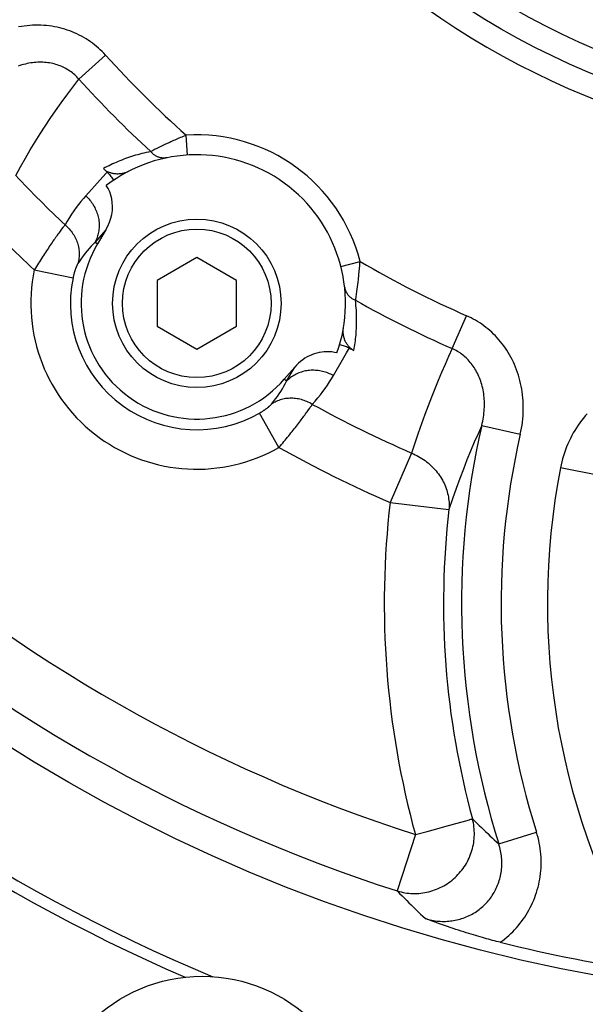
# Model space of a CAD drawing. Header units: millimetres. Extents: x 0 to 420, y 0 to 297.
# Tile 50 of 72: x 317.34 to 323.05, y 154.19 to 164.13. Entities that reach past the tile are written whole.
import ezdxf

# ---------------------------------------------------------------- set-up
doc = ezdxf.new("R2010")
doc.units = ezdxf.units.MM
doc.header["$LTSCALE"] = 23.1
doc.linetypes.add('CENTER', pattern=[0.6, 0.375, -0.075, 0.075, -0.075])
doc.layers.get('0').update_dxf_attribs({"linetype": 'CONTINUOUS'})
for name, color, linetype in [('AXIS', 7, 'CONTINUOUS'), ('COMPONENTS', 7, 'CONTINUOUS'), ('DIMENSION', 7, 'CONTINUOUS')]:
    doc.layers.add(name, color=color, linetype=linetype)
doc.styles.get("Standard").update_dxf_attribs({"font": 'arial.ttf'})
doc.styles.add('TEXTSTYLE_4', font='gdt')
doc.dimstyles.new('DIMSTYLE_5', dxfattribs={"dimtxt": 3, "dimasz": 3, "dimexe": 0.18, "dimexo": 0.0625, "dimgap": 0.09, "dimtad": 1, "dimtih": 1, "dimtoh": 1, "dimdec": 3, "dimlfac": 5, "dimdsep": 46, "dimtxsty": 'STANDARD', "dimblk": '_FILLED', "dimblk1": '_FILLED', "dimblk2": '_FILLED', "dimcen": 0.09, "dimadec": 0, "dimazin": 0, "dimtp": 0.2, "dimtm": 0.2, "dimtfac": 1, "dimtdec": 3, "dimtofl": 0, "dimtmove": 0, "dimatfit": 3, "dimldrblk": '_FILLED', "dimfxl": 1, "dimtolj": 1, "dimarcsym": 0})

# ---------------------------------------------------------------- blocks, each defined once
blk = doc.blocks.new('_FILLED')
at = {"color": 0, "linetype": 'BYBLOCK'}
blk.add_solid([(0, 0), (-1, 0.2), (-1, -0.2)], dxfattribs=at)
blk = doc.blocks.new('*D3')
at = {"layer": 'DIMENSION', "color": 2, "linetype": 'CONTINUOUS'}
for p, q in [((290.7326, 185.8273), (273.74, 185.8273)), ((292.7326, 185.8273), (290.7326, 185.8273)), ((306.5326, 179.6993), (292.7326, 185.8273))]:
    blk.add_line(p, q, dxfattribs=at)
at = {"layer": 'DIMENSION', "color": 2, "linetype": 'CONTINUOUS', "xscale": 3, "yscale": 3, "zscale": 3, "rotation": 336.0556988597}
blk.add_blockref('_FILLED', (306.5326, 179.6993), dxfattribs=at)
at = {"layer": 'DIMENSION', "color": 2, "linetype": 'CONTINUOUS', "insert": (287.7326, 189.5773), "char_height": 3, "width": 10.992565, "attachment_point": 3, "line_spacing_factor": 0.9, "style": 'TEXTSTYLE_4'}
blk.add_mtext('{\\Fgdt;n}\\Farial.ttf;215', dxfattribs=at)

msp = doc.modelspace()

# ---------------------------------------------------------------- linework, layer by layer
at = {"layer": 'AXIS', "color": 2, "linetype": 'CENTER'}
msp.add_circle((326.18229, 170.97351), 21.5, dxfattribs=at)
at = {"layer": 'COMPONENTS', "color": 9, "linetype": 'CONTINUOUS'}
for p, q in [((317.93977, 163.52759), (318.20878, 163.77061)), ((318.83071, 162.8789), (318.8074, 162.86797)), ((319.03436, 162.76233), (319.02176, 162.96193)), ((318.68152, 162.80611), (318.66388, 162.79706)), ((318.7026, 162.8168), (318.68152, 162.80611)), ((318.72701, 162.82902), (318.7026, 162.8168)), ((318.74508, 162.83795), (318.72701, 162.82902)), ((318.76453, 162.84745), (318.74508, 162.83795)), ((318.78532, 162.85747), (318.76453, 162.84745)), ((318.8074, 162.86797), (318.78532, 162.85747)), ((318.21161, 162.57658), (318.15316, 162.51135)), ((318.22402, 162.59043), (318.21161, 162.57658)), ((318.15316, 162.51135), (318.00941, 162.35091)), ((317.75075, 161.99427), (317.73597, 161.97414)), ((317.76456, 162.01279), (317.75075, 161.99427)), ((318.21167, 162.00564), (318.10158, 161.88256)), ((318.10158, 161.88256), (318.12813, 161.86661)), ((320.58183, 161.63803), (320.77555, 161.68772)), ((317.48943, 161.60376), (317.87968, 161.52319)), ((320.75244, 161.45482), (320.75562, 161.48037)), ((320.75562, 161.48037), (320.7588, 161.50714)), ((320.73883, 161.35694), (320.74314, 161.38627)), ((320.74314, 161.38627), (320.74616, 161.40771)), ((320.74616, 161.40771), (320.74927, 161.43058)), ((320.74927, 161.43058), (320.75244, 161.45482)), ((320.72934, 161.29641), (320.73139, 161.30904)), ((320.73139, 161.30904), (320.73489, 161.33114)), ((320.73489, 161.33114), (320.73883, 161.35694)), ((321.70505, 160.80812), (321.85117, 161.13989)), ((320.64024, 160.76513), (320.65941, 160.79814)), ((320.65941, 160.79814), (320.66846, 160.81372)), ((320.50727, 160.53611), (320.59961, 160.69514)), ((320.59961, 160.69514), (320.64024, 160.76513)), ((320.03336, 160.47904), (320.1164, 160.62177)), ((320.03336, 160.47904), (320.00999, 160.49936)), ((320.25484, 160.1895), (320.26757, 160.20763)), ((319.95737, 159.81069), (319.76016, 160.15695)), ((322.00412, 160.03401), (322.39248, 159.94478)), ((321.29618, 159.75391), (321.07906, 159.25536)), ((323.18855, 159.52766), (322.7974, 159.60374)), ((321.07906, 159.25536), (321.67276, 159.18618)), ((321.68085, 155.99922), (321.74054, 156.0156)), ((321.74054, 156.0156), (321.85747, 156.04767)), ((321.85747, 156.04767), (321.86512, 156.04975)), ((321.33384, 155.90402), (321.45226, 155.93651)), ((321.45226, 155.93651), (321.51395, 155.95343)), ((321.51395, 155.95343), (321.66811, 155.99572)), ((321.66811, 155.99572), (321.68085, 155.99922)), ((322.17538, 155.80919), (322.55524, 155.92956)), ((321.33384, 155.90402), (321.15078, 155.33503))]:
    msp.add_line(p, q, dxfattribs=at)
at = {"layer": 'COMPONENTS', "color": 7, "linetype": 'CONTINUOUS'}
for p, q in [((318.21167, 162.00564), (318.12813, 161.86661)), ((319.12887, 161.72719), (318.72887, 161.49625)), ((319.52887, 161.49625), (319.12887, 161.72719)), ((318.72887, 161.49625), (318.72887, 161.03437)), ((319.52887, 161.03437), (319.52887, 161.49625)), ((318.72887, 161.03437), (319.12887, 160.80343)), ((319.12887, 160.80343), (319.52887, 161.03437)), ((320.00999, 160.49936), (320.1164, 160.62177))]:
    msp.add_line(p, q, dxfattribs=at)
at = {"layer": 'COMPONENTS', "color": 9, "linetype": 'CONTINUOUS'}
for points in [[(318.20878, 163.77061), (318.19149, 163.78924), (318.17364, 163.8074), (318.15524, 163.82509), (318.13625, 163.84234), (318.11672, 163.85912), (318.09667, 163.87537), (318.07611, 163.89107), (318.05503, 163.90623), (318.03351, 163.9208), (318.01153, 163.93477), (317.98909, 163.94814), (317.96627, 163.96087), (317.94308, 163.97294), (317.91949, 163.98437), (317.89557, 163.99513), (317.87133, 164.00522), (317.84675, 164.01463), (317.82184, 164.02336), (317.79662, 164.0314), (317.77107, 164.03877), (317.74521, 164.04542), (317.71904, 164.05138), (317.69256, 164.05663), (317.66582, 164.06115), (317.63881, 164.06492), (317.61154, 164.06797), (317.58407, 164.07024), (317.5564, 164.07176), (317.52852, 164.07251), (317.5005, 164.07247), (317.47233, 164.07164), (317.44401, 164.07003), (317.4156, 164.06762), (317.38709, 164.06439), (317.35849, 164.06036), (317.32986, 164.0555)], [(317.93977, 163.52759), (317.92958, 163.539), (317.91901, 163.55011), (317.90808, 163.5609), (317.89678, 163.57136), (317.88512, 163.5815), (317.87311, 163.59127), (317.86076, 163.60069), (317.84808, 163.60972), (317.83509, 163.61837), (317.82179, 163.62661), (317.80819, 163.63444), (317.79432, 163.64185), (317.78019, 163.64883), (317.7658, 163.65537), (317.75118, 163.66148), (317.73632, 163.66713), (317.72124, 163.67234), (317.70593, 163.6771), (317.69039, 163.68141), (317.67463, 163.68526), (317.65865, 163.68865), (317.64244, 163.69158), (317.62603, 163.69404), (317.60942, 163.69602), (317.59262, 163.69752), (317.57564, 163.69853), (317.5585, 163.69904), (317.5412, 163.69906), (317.52377, 163.69857), (317.5062, 163.69757), (317.48851, 163.69606), (317.47072, 163.69403), (317.45283, 163.69149), (317.43485, 163.68842), (317.41681, 163.68482), (317.3987, 163.6807), (317.38054, 163.67605), (317.36235, 163.67085), (317.34415, 163.66513), (317.32595, 163.65887)], [(317.30141, 162.55428), (317.34985, 162.64288), (317.39875, 162.7293), (317.44808, 162.81355), (317.49749, 162.89517), (317.54725, 162.97467), (317.59822, 163.05354), (317.65034, 163.13185), (317.70365, 163.20954), (317.75915, 163.28784), (317.81718, 163.36715), (317.87739, 163.44706), (317.93977, 163.52759)], [(319.02176, 162.96193), (319.00692, 162.95592), (318.99221, 162.94987), (318.97764, 162.94381), (318.96321, 162.93774), (318.94895, 162.93168), (318.93488, 162.92563), (318.92101, 162.91961), (318.90736, 162.91362), (318.89394, 162.90768), (318.88077, 162.90179), (318.86785, 162.89596), (318.85519, 162.89019), (318.83071, 162.8789)], [(318.66388, 162.79706), (318.64055, 162.79224), (318.61778, 162.78726), (318.59557, 162.78211), (318.57404, 162.7768), (318.55308, 162.77131), (318.53228, 162.76558), (318.51153, 162.75959), (318.49095, 162.75336)], [(318.82684, 162.73458), (318.81964, 162.73329), (318.81239, 162.73234), (318.80508, 162.73174), (318.79775, 162.7315), (318.79039, 162.73162), (318.78303, 162.73208), (318.77568, 162.7329), (318.76834, 162.73407), (318.76104, 162.73559), (318.75378, 162.73746), (318.74658, 162.73967), (318.73945, 162.74222), (318.73241, 162.7451), (318.72546, 162.74832), (318.71862, 162.75186), (318.7119, 162.75571), (318.70531, 162.75988), (318.69887, 162.76435), (318.69259, 162.76911), (318.68647, 162.77417), (318.68053, 162.7795), (318.67478, 162.7851), (318.66922, 162.79095), (318.66388, 162.79706)], [(318.29735, 162.68012), (318.27924, 162.67185), (318.26123, 162.66336), (318.243, 162.65447), (318.22443, 162.64514), (318.20564, 162.63541), (318.18662, 162.62528)], [(318.49095, 162.75336), (318.47056, 162.7469), (318.45035, 162.74023), (318.43033, 162.73332), (318.41054, 162.72623), (318.39097, 162.71894), (318.37163, 162.71145), (318.35259, 162.70382), (318.33394, 162.69609), (318.3156, 162.68822), (318.29735, 162.68012)], [(318.00941, 162.35091), (317.9846, 162.32266), (317.96012, 162.29338), (317.93599, 162.26305), (317.91217, 162.2317), (317.88871, 162.19929), (317.86569, 162.16575), (317.84317, 162.13105), (317.82112, 162.09519), (317.79955, 162.05819)], [(318.00941, 162.35091), (318.02007, 162.34056), (318.03037, 162.32987), (318.0403, 162.31885), (318.04984, 162.30751), (318.05898, 162.29586), (318.06771, 162.28393), (318.07601, 162.27173), (318.08388, 162.25927), (318.09131, 162.24658), (318.09827, 162.23366), (318.10477, 162.22055), (318.11079, 162.20725), (318.11633, 162.19379), (318.12138, 162.18018), (318.12593, 162.16645), (318.12998, 162.15261), (318.13351, 162.13867), (318.13653, 162.12467), (318.13904, 162.11062), (318.14101, 162.09653), (318.14247, 162.08244), (318.14339, 162.06835), (318.14379, 162.05428), (318.14366, 162.04027), (318.143, 162.02631), (318.14181, 162.01245), (318.14009, 161.99869), (318.13785, 161.98505), (318.13509, 161.97155), (318.13181, 161.95821), (318.12802, 161.94505), (318.12372, 161.93209), (318.11892, 161.91934), (318.11363, 161.90683), (318.10785, 161.89456), (318.10158, 161.88256)], [(317.79955, 162.05819), (317.79443, 162.05172), (317.78901, 162.04481), (317.78331, 162.03745), (317.77733, 162.02966), (317.76456, 162.01279)], [(317.79955, 162.05818), (317.81088, 162.04811), (317.82184, 162.03766), (317.8324, 162.02686), (317.84255, 162.01573), (317.85229, 162.00427), (317.86158, 161.9925), (317.87042, 161.98045), (317.8788, 161.96813), (317.8867, 161.95555), (317.89412, 161.94274), (317.90103, 161.92971), (317.90744, 161.91648), (317.91333, 161.90308), (317.9187, 161.88952), (317.92353, 161.87582), (317.92782, 161.862), (317.93156, 161.84808), (317.93475, 161.83409), (317.93738, 161.82003), (317.93945, 161.80594), (317.94096, 161.79183), (317.9419, 161.77773), (317.94227, 161.76365), (317.94207, 161.74961), (317.94131, 161.73563), (317.93998, 161.72175), (317.93808, 161.70796), (317.93562, 161.69431), (317.93261, 161.68079), (317.92904, 161.66744)], [(317.73597, 161.97414), (317.72823, 161.9635), (317.72028, 161.95248), (317.71211, 161.94109), (317.70375, 161.92935), (317.69519, 161.91726), (317.68645, 161.90483), (317.67755, 161.89208), (317.66848, 161.87901), (317.65926, 161.86564), (317.64989, 161.85198), (317.6404, 161.83803), (317.63078, 161.82382), (317.62105, 161.80934), (317.61122, 161.79462), (317.6013, 161.77966), (317.5913, 161.76448), (317.58124, 161.74909), (317.57111, 161.73351), (317.56094, 161.71775), (317.55074, 161.70184), (317.54051, 161.68577), (317.53028, 161.66958), (317.52004, 161.65326), (317.50981, 161.63684), (317.4996, 161.62034), (317.48943, 161.60376)], [(318.10158, 161.88256), (318.0815, 161.8622), (318.06157, 161.841), (318.04183, 161.81895), (318.02231, 161.79603), (318.00304, 161.77223), (317.98404, 161.74749), (317.96534, 161.72178), (317.94699, 161.6951), (317.92904, 161.66744)], [(320.7588, 161.50714), (320.76037, 161.52096), (320.76192, 161.53505), (320.76346, 161.5494), (320.76496, 161.564), (320.76644, 161.57883), (320.76788, 161.59388), (320.76929, 161.60913), (320.77064, 161.62457), (320.77195, 161.64016), (320.77322, 161.6559), (320.77442, 161.67175), (320.77555, 161.68772)], [(317.92904, 161.66744), (317.92789, 161.66559), (317.92672, 161.66359), (317.92551, 161.66144), (317.92426, 161.65914), (317.92298, 161.65671), (317.92167, 161.65413), (317.92034, 161.6514), (317.91898, 161.64854), (317.91759, 161.64555), (317.91619, 161.64242), (317.91476, 161.63915), (317.91332, 161.63576), (317.91187, 161.63224), (317.9104, 161.62859), (317.90892, 161.62482), (317.90744, 161.62093), (317.90595, 161.61693), (317.90445, 161.61281), (317.90296, 161.60858), (317.90147, 161.60423), (317.89998, 161.59979), (317.8985, 161.59525), (317.89703, 161.5906), (317.89556, 161.58587), (317.89412, 161.58104), (317.89268, 161.57612), (317.89127, 161.57112), (317.88987, 161.56605), (317.8885, 161.56089), (317.88715, 161.55567), (317.88583, 161.55039), (317.88453, 161.54505), (317.88327, 161.53965), (317.88204, 161.53422), (317.88084, 161.52873), (317.87968, 161.52319)], [(320.61957, 161.43209), (320.62056, 161.42484), (320.6219, 161.41765), (320.62359, 161.41052), (320.62563, 161.40347), (320.62801, 161.39651), (320.63073, 161.38966), (320.63378, 161.38291), (320.63716, 161.3763), (320.64086, 161.36982), (320.64488, 161.3635), (320.64921, 161.35733), (320.65383, 161.35134), (320.65875, 161.34553), (320.66396, 161.33992), (320.66944, 161.3345), (320.67518, 161.32931), (320.68118, 161.32433), (320.68742, 161.31958), (320.69389, 161.31508), (320.70059, 161.31082), (320.7075, 161.30682), (320.7146, 161.30308), (320.72189, 161.29961), (320.72934, 161.29641)], [(320.71345, 160.78943), (320.71691, 160.80879), (320.72014, 160.82817), (320.72313, 160.84756), (320.72589, 160.8669), (320.72843, 160.88626), (320.73075, 160.90584), (320.73287, 160.92573), (320.73478, 160.94583), (320.73645, 160.96609), (320.73789, 160.98652), (320.73909, 161.0071), (320.74005, 161.02777), (320.74074, 161.04853), (320.74119, 161.06939), (320.74138, 161.09033), (320.74131, 161.11125), (320.74098, 161.13226), (320.74036, 161.15368), (320.73947, 161.17545), (320.73829, 161.19763), (320.73669, 161.22077), (320.73464, 161.24503), (320.73219, 161.27025), (320.72934, 161.29641)], [(322.39248, 159.94478), (322.3991, 159.97546), (322.40491, 160.00619), (322.4099, 160.03694), (322.41408, 160.06776), (322.41744, 160.09862), (322.41999, 160.12941), (322.42172, 160.16014), (322.42264, 160.1908), (322.42275, 160.22131), (322.42207, 160.25166), (322.42058, 160.28185), (322.41831, 160.31181), (322.41527, 160.34153), (322.41146, 160.37101), (322.4069, 160.40019), (322.4016, 160.42906), (322.39555, 160.45762), (322.3888, 160.48582), (322.38134, 160.51366), (322.37317, 160.54113), (322.36434, 160.5682), (322.35484, 160.59485), (322.34467, 160.62109), (322.33387, 160.64687), (322.32245, 160.67221), (322.3104, 160.69709), (322.29776, 160.72148), (322.28454, 160.74537), (322.27075, 160.76876), (322.25641, 160.79163), (322.24155, 160.81395), (322.22616, 160.83574), (322.21027, 160.85698), (322.19388, 160.87766), (322.17701, 160.8978), (322.15965, 160.91739), (322.14182, 160.93643), (322.12351, 160.95491), (322.10477, 160.97283), (322.08557, 160.99017), (322.06593, 161.00695), (322.0459, 161.02311), (322.02549, 161.03865), (322.0047, 161.05359), (321.98359, 161.06788), (321.96217, 161.08153), (321.94043, 161.09453), (321.91846, 161.10687), (321.89627, 161.11854), (321.87384, 161.12954), (321.85117, 161.13989)], [(321.70505, 160.80812), (321.66886, 160.72853), (321.63322, 160.64814), (321.59813, 160.56693), (321.5638, 160.48534), (321.53006, 160.40293), (321.49644, 160.31834), (321.46287, 160.23144), (321.42948, 160.14235), (321.39609, 160.05015), (321.3627, 159.95454), (321.32938, 159.8558), (321.29618, 159.75391)], [(322.00412, 160.034), (322.009, 160.05446), (322.01338, 160.07493), (322.01727, 160.09542), (322.02065, 160.11591), (322.02354, 160.13638), (322.02593, 160.1568), (322.02782, 160.17715), (322.02921, 160.19742), (322.03011, 160.21758), (322.03051, 160.23762), (322.03042, 160.25752), (322.02985, 160.27725), (322.02879, 160.29679), (322.02726, 160.31615), (322.02526, 160.3353), (322.0228, 160.35422), (322.01988, 160.37291), (322.01651, 160.39135), (322.0127, 160.40953), (322.00845, 160.42743), (322.00378, 160.44506), (321.99868, 160.46239), (321.99318, 160.47943), (321.98727, 160.49615), (321.98096, 160.51256), (321.97427, 160.52865), (321.96719, 160.54439), (321.95975, 160.5598), (321.95194, 160.57485), (321.94379, 160.58954), (321.93529, 160.60386), (321.92646, 160.61781), (321.91731, 160.63139), (321.90784, 160.64459), (321.89805, 160.6574), (321.88796, 160.66984), (321.87755, 160.68191), (321.86685, 160.6936), (321.85585, 160.7049), (321.84457, 160.71582), (321.833, 160.72633), (321.82117, 160.73644), (321.80909, 160.74614), (321.79677, 160.75541), (321.78422, 160.76426), (321.77147, 160.77267), (321.75852, 160.78064), (321.74539, 160.78818), (321.7321, 160.79527), (321.71865, 160.80192), (321.70505, 160.80812)], [(320.50727, 160.53611), (320.49414, 160.54305), (320.48079, 160.54954), (320.46724, 160.55558), (320.4535, 160.56114), (320.4396, 160.56624), (320.42555, 160.57085), (320.41138, 160.57498), (320.3971, 160.57862), (320.38274, 160.58175), (320.3683, 160.58439), (320.35382, 160.58652), (320.33932, 160.58814), (320.3248, 160.58925), (320.3103, 160.58984), (320.29583, 160.58993), (320.28142, 160.5895), (320.26707, 160.58855), (320.25282, 160.5871), (320.23868, 160.58513), (320.22468, 160.58266), (320.21082, 160.57969), (320.19713, 160.57622), (320.18364, 160.57225), (320.17035, 160.56779), (320.15728, 160.56285), (320.14446, 160.55743), (320.1319, 160.55155), (320.11962, 160.5452), (320.10764, 160.53841), (320.09597, 160.53117), (320.08462, 160.5235), (320.07363, 160.5154), (320.06299, 160.5069), (320.05272, 160.498), (320.04284, 160.48871), (320.03336, 160.47904)], [(320.29373, 160.24606), (320.32241, 160.27819), (320.3498, 160.31038), (320.37591, 160.34262), (320.40073, 160.37492), (320.42428, 160.40726), (320.4467, 160.43956), (320.46801, 160.47179), (320.4882, 160.50398), (320.50727, 160.53611)], [(319.88209, 160.24846), (319.90296, 160.27423), (319.92274, 160.30004), (319.94146, 160.32584), (319.95913, 160.3516), (319.9758, 160.37728), (319.99153, 160.4029), (320.00635, 160.42842), (320.02029, 160.45381), (320.03336, 160.47904)], [(320.29373, 160.24606), (320.28064, 160.25372), (320.26732, 160.26092), (320.25379, 160.26762), (320.24006, 160.27384), (320.22615, 160.27955), (320.21209, 160.28476), (320.19789, 160.28944), (320.18358, 160.2936), (320.16918, 160.29723), (320.1547, 160.30032), (320.14018, 160.30288), (320.12562, 160.30488), (320.11105, 160.30635), (320.0965, 160.30726), (320.08197, 160.30762), (320.06751, 160.30743), (320.05311, 160.30668), (320.03882, 160.30539), (320.02464, 160.30355), (320.0106, 160.30117), (319.99671, 160.29824), (319.98301, 160.29477), (319.9695, 160.29078), (319.95621, 160.28625), (319.94315, 160.28121), (319.93036, 160.27565), (319.91784, 160.26959), (319.90561, 160.26303), (319.89369, 160.25598), (319.88209, 160.24846)], [(319.76016, 160.15695), (319.76506, 160.15976), (319.76991, 160.1626), (319.7747, 160.16545), (319.77944, 160.16832), (319.78412, 160.1712), (319.78873, 160.17409), (319.79328, 160.17698), (319.79776, 160.17988), (319.80215, 160.18277), (319.80647, 160.18566), (319.8107, 160.18855), (319.81485, 160.19142), (319.8189, 160.19427), (319.82287, 160.19711), (319.82673, 160.19992), (319.8305, 160.20271), (319.83417, 160.20547), (319.83773, 160.2082), (319.84119, 160.21089), (319.84454, 160.21355), (319.84777, 160.21616), (319.8509, 160.21873), (319.85391, 160.22125), (319.85681, 160.22373), (319.85959, 160.22614), (319.86226, 160.22851), (319.8648, 160.23081), (319.86722, 160.23306), (319.86953, 160.23523), (319.8717, 160.23735), (319.87375, 160.23939), (319.87568, 160.24136), (319.87747, 160.24325), (319.87914, 160.24507), (319.88068, 160.2468), (319.88209, 160.24846)], [(319.95737, 159.81069), (319.96999, 159.82548), (319.98253, 159.84029), (319.99498, 159.85509), (320.00733, 159.86987), (320.01957, 159.88461), (320.03169, 159.89929), (320.04368, 159.91392), (320.05552, 159.92845), (320.06721, 159.9429), (320.07873, 159.95723), (320.09008, 159.97143), (320.10124, 159.98549), (320.11221, 159.99939), (320.12297, 160.01312), (320.13353, 160.02667), (320.14386, 160.04001), (320.15397, 160.05314), (320.16383, 160.06604), (320.17345, 160.0787), (320.18282, 160.09111), (320.19194, 160.10325), (320.20079, 160.11512), (320.20937, 160.1267), (320.21767, 160.13798), (320.2257, 160.14895), (320.23343, 160.1596), (320.24087, 160.16992), (320.25484, 160.1895)], [(320.26757, 160.20763), (320.27346, 160.21612), (320.27902, 160.22421), (320.28426, 160.23191), (320.28916, 160.23919), (320.29373, 160.24606)], [(323.06697, 160.15195), (323.04758, 160.12982), (323.02871, 160.10705), (323.01036, 160.08363), (322.99254, 160.05956), (322.9753, 160.03489), (322.95865, 160.00961), (322.94258, 159.98374), (322.92716, 159.95731), (322.91238, 159.93033), (322.89825, 159.9028), (322.88482, 159.87478), (322.87209, 159.84627), (322.86006, 159.81728), (322.84878, 159.78787), (322.83826, 159.75804), (322.82848, 159.7278), (322.81951, 159.69725), (322.81134, 159.6664), (322.80398, 159.63523), (322.7974, 159.60374)], [(322.00412, 160.034), (321.96621, 159.9497), (321.92857, 159.86339), (321.89126, 159.77504), (321.85455, 159.68517), (321.81828, 159.59323), (321.78189, 159.49757), (321.74532, 159.39762), (321.7089, 159.29384), (321.67276, 159.18618)], [(321.29618, 159.75391), (321.31409, 159.74621), (321.33172, 159.738), (321.34907, 159.72929), (321.36615, 159.72007), (321.38294, 159.71035), (321.3994, 159.70016), (321.41552, 159.6895), (321.43129, 159.67837), (321.44669, 159.66681), (321.46169, 159.65481), (321.4763, 159.64238), (321.49049, 159.62956), (321.50423, 159.61634), (321.51754, 159.60272), (321.53038, 159.58875), (321.54274, 159.57443), (321.55462, 159.55976), (321.56599, 159.54478), (321.57685, 159.5295), (321.58718, 159.51391), (321.59698, 159.49806), (321.60623, 159.48196), (321.61492, 159.46561), (321.62305, 159.44904), (321.6306, 159.43227), (321.63757, 159.41531), (321.64396, 159.39818), (321.64974, 159.38091), (321.65493, 159.36349), (321.6595, 159.34597), (321.66347, 159.32835), (321.66681, 159.31065), (321.66954, 159.29289), (321.67164, 159.2751), (321.67312, 159.25728), (321.67397, 159.23946), (321.6742, 159.22166), (321.67379, 159.20389), (321.67276, 159.18618)], [(321.15078, 155.33503), (321.17012, 155.32947), (321.18961, 155.32457), (321.20923, 155.32035), (321.22902, 155.3168), (321.24896, 155.31391), (321.26898, 155.31171), (321.28906, 155.31019), (321.30922, 155.30935), (321.3294, 155.30919), (321.34957, 155.30971), (321.36973, 155.31092), (321.38986, 155.31281), (321.40991, 155.31538), (321.42988, 155.31863), (321.44974, 155.32255), (321.46947, 155.32714), (321.48903, 155.33239), (321.50843, 155.33829), (321.52762, 155.34485), (321.54658, 155.35205), (321.56531, 155.35989), (321.58377, 155.36835), (321.60193, 155.37742), (321.6198, 155.3871), (321.63733, 155.39738), (321.65451, 155.40824), (321.67133, 155.41966), (321.68776, 155.43165), (321.70378, 155.44417), (321.71937, 155.45723), (321.73453, 155.4708), (321.74922, 155.48486), (321.76344, 155.49941), (321.77716, 155.51443), (321.79037, 155.52989), (321.80306, 155.54578), (321.81521, 155.56208), (321.8268, 155.57878), (321.83783, 155.59585), (321.84828, 155.61327), (321.85813, 155.63103), (321.86739, 155.6491), (321.87603, 155.66746), (321.88405, 155.6861), (321.89144, 155.70499), (321.89818, 155.7241), (321.90428, 155.74342), (321.90972, 155.76293), (321.9145, 155.7826), (321.91861, 155.80241), (321.92205, 155.82233), (321.92482, 155.84235), (321.9269, 155.86244), (321.92831, 155.88258), (321.92903, 155.90275), (321.92906, 155.92291), (321.92842, 155.94305), (321.92709, 155.96315), (321.92507, 155.98318), (321.92238, 156.00312), (321.91901, 156.02294), (321.91497, 156.04263), (321.91026, 156.06216)], [(321.86512, 156.04975), (321.87872, 156.05352), (321.88467, 156.05513), (321.89487, 156.05794)], [(321.89487, 156.05794), (321.89911, 156.05909), (321.90278, 156.0601), (321.90585, 156.06098), (321.90834, 156.06168), (321.91026, 156.06216)], [(321.91026, 156.06216), (321.93283, 156.04001), (321.9552, 156.01818), (321.97737, 155.99665), (321.99927, 155.97549), (322.02097, 155.95463), (322.04267, 155.93388), (322.06435, 155.91325), (322.08602, 155.89273), (322.10794, 155.87208), (322.13017, 155.85123), (322.15266, 155.83027), (322.17538, 155.80919)], [(322.19074, 154.81675), (322.21285, 154.83305), (322.23446, 154.84994), (322.25557, 154.86741), (322.2762, 154.88547), (322.29633, 154.90411), (322.31592, 154.92329), (322.33497, 154.94302), (322.35348, 154.96328), (322.37141, 154.98404), (322.38875, 155.00531), (322.40551, 155.02706), (322.42166, 155.04928), (322.43718, 155.07194), (322.45209, 155.09506), (322.46634, 155.11858), (322.47994, 155.14251), (322.49288, 155.16684), (322.50514, 155.19152), (322.51671, 155.21656), (322.5276, 155.24194), (322.53778, 155.26761), (322.54724, 155.29358), (322.55598, 155.31983), (322.56399, 155.34632), (322.57127, 155.37304), (322.57781, 155.40001), (322.5836, 155.42716), (322.58864, 155.4545), (322.59293, 155.48203), (322.59645, 155.50969), (322.5992, 155.53748), (322.60119, 155.56541), (322.60239, 155.59338), (322.60282, 155.62142), (322.60246, 155.64952), (322.60133, 155.67756), (322.59943, 155.70548), (322.59675, 155.73334), (322.59328, 155.76126), (322.589, 155.78926), (322.58393, 155.81731), (322.57802, 155.84536), (322.57126, 155.87342), (322.56367, 155.90148), (322.55524, 155.92956)], [(321.43475, 155.05585), (321.4511, 155.05105), (321.46759, 155.04669), (321.48419, 155.04278), (321.5009, 155.03932), (321.5177, 155.03631), (321.53457, 155.03377), (321.55149, 155.03169), (321.56845, 155.03008), (321.58542, 155.02894), (321.60238, 155.02827), (321.61933, 155.02807), (321.63624, 155.02834), (321.6531, 155.02908), (321.66989, 155.03028), (321.68662, 155.03194), (321.70325, 155.03406), (321.71979, 155.03664), (321.73622, 155.03967), (321.75255, 155.04316), (321.76874, 155.04709), (321.7848, 155.05148), (321.80071, 155.0563), (321.81646, 155.06157), (321.83204, 155.06727), (321.84743, 155.0734), (321.86263, 155.07995), (321.87763, 155.08692), (321.8924, 155.09431), (321.90694, 155.1021), (321.92125, 155.1103), (321.9353, 155.11889), (321.9491, 155.12787), (321.96263, 155.13723), (321.97588, 155.14697), (321.98884, 155.15708), (322.00151, 155.16755), (322.01387, 155.17837), (322.02592, 155.18954), (322.03765, 155.20105), (322.04904, 155.21289), (322.06009, 155.22506), (322.0708, 155.23753), (322.08115, 155.25031), (322.09113, 155.26339), (322.10075, 155.27675), (322.10998, 155.29039), (322.11884, 155.30429), (322.1273, 155.31846), (322.13536, 155.33288), (322.14302, 155.34753), (322.15026, 155.36241), (322.15709, 155.37751), (322.1635, 155.39281), (322.16948, 155.4083), (322.17502, 155.42397), (322.18012, 155.43981), (322.18478, 155.45581), (322.189, 155.47196), (322.19277, 155.48824), (322.19608, 155.50465), (322.19894, 155.52119), (322.20134, 155.53783), (322.20327, 155.55456), (322.20474, 155.57138), (322.20575, 155.58828), (322.20628, 155.60522), (322.20634, 155.62221), (322.20593, 155.63922), (322.20504, 155.65621), (322.20369, 155.67314), (322.20188, 155.69003), (322.19958, 155.70696), (322.1968, 155.72396), (322.19353, 155.74097), (322.18976, 155.75801), (322.18548, 155.77508), (322.18069, 155.79214), (322.17538, 155.80919)], [(321.15078, 155.33503), (321.17493, 155.31063), (321.19887, 155.28656), (321.2226, 155.26282), (321.24606, 155.23949), (321.26929, 155.21648), (321.29253, 155.19358), (321.31575, 155.17081), (321.33898, 155.14815), (321.36246, 155.12534), (321.38629, 155.10232), (321.41039, 155.07915), (321.43475, 155.05585)]]:
    msp.add_lwpolyline(points, dxfattribs=at)
at = {"layer": 'COMPONENTS', "color": 7, "linetype": 'CONTINUOUS'}
for points in [[(318.22402, 162.59043), (318.21948, 162.59476), (318.21506, 162.59893), (318.21076, 162.60294), (318.2066, 162.60674), (318.20256, 162.61039), (318.19855, 162.61405), (318.19455, 162.61778), (318.19057, 162.62152), (318.18662, 162.62528)], [(318.26167, 162.58108), (318.25471, 162.58362), (318.24706, 162.58629), (318.23842, 162.58902), (318.22909, 162.59187), (318.21905, 162.59484)], [(318.21905, 162.59484), (318.22917, 162.5848), (318.23859, 162.57494), (318.24733, 162.56527), (318.25525, 162.5559), (318.26248, 162.54672), (318.26937, 162.53735), (318.27606, 162.52767), (318.28241, 162.5178), (318.28843, 162.50775)], [(318.44043, 162.59799), (318.43251, 162.59408), (318.4245, 162.59046), (318.41638, 162.58714), (318.40815, 162.5841), (318.39981, 162.58136), (318.39144, 162.57893), (318.38304, 162.57681), (318.3746, 162.57499), (318.36617, 162.57349), (318.35776, 162.5723), (318.34936, 162.57141), (318.34099, 162.57083), (318.33263, 162.57055), (318.32429, 162.57058), (318.31604, 162.57089), (318.30787, 162.57151), (318.29978, 162.57242), (318.29182, 162.5736), (318.284, 162.57507), (318.27631, 162.5768), (318.26877, 162.57879), (318.26167, 162.58108)], [(318.21167, 162.00564), (318.23241, 162.04479), (318.24928, 162.08411), (318.26229, 162.12359), (318.27135, 162.16355), (318.27655, 162.20367), (318.27815, 162.24304), (318.27612, 162.28158), (318.2705, 162.31938), (318.26161, 162.35572), (318.24957, 162.39037), (318.23427, 162.42357), (318.2157, 162.45531)], [(320.61464, 160.91695), (320.61248, 160.92527), (320.6106, 160.93371), (320.60903, 160.94226), (320.60776, 160.95093), (320.60679, 160.95972), (320.60614, 160.96857), (320.60582, 160.9775), (320.60582, 160.98649), (320.60614, 160.99549), (320.60679, 161.00446), (320.60777, 161.01342), (320.60907, 161.02238)], [(320.71345, 160.78943), (320.70713, 160.79298), (320.70092, 160.79681), (320.69481, 160.80091), (320.6888, 160.80529), (320.6829, 160.80995), (320.67715, 160.81488), (320.67155, 160.82008), (320.66609, 160.82554), (320.66083, 160.83124), (320.65575, 160.83719), (320.65087, 160.84337), (320.6462, 160.84977), (320.64175, 160.85639), (320.63752, 160.86323), (320.63351, 160.87029), (320.62973, 160.87758), (320.62618, 160.8851), (320.62289, 160.8928), (320.61987, 160.90069), (320.61711, 160.90876), (320.61464, 160.91695)], [(320.57021, 160.84993), (320.58174, 160.84728), (320.59313, 160.84427), (320.60437, 160.84092), (320.61549, 160.83721), (320.62646, 160.83316), (320.63724, 160.82878), (320.64783, 160.82409), (320.65824, 160.81907), (320.66846, 160.81372)], [(320.54282, 160.76456), (320.51727, 160.77044), (320.49166, 160.77457), (320.46598, 160.77696), (320.44015, 160.77757), (320.41426, 160.77643), (320.3886, 160.77365), (320.36321, 160.76924), (320.33806, 160.7632), (320.31333, 160.75563), (320.28904, 160.74655), (320.26518, 160.73595), (320.24191, 160.72391), (320.21923, 160.71044), (320.19714, 160.69553), (320.1758, 160.6792), (320.15525, 160.66147), (320.13546, 160.64233), (320.1164, 160.62177)], [(322.19074, 154.81675), (322.17189, 154.82144), (322.15272, 154.82628), (322.13322, 154.83129), (322.1134, 154.83646), (322.09325, 154.84178), (322.07278, 154.84728), (322.05201, 154.85293), (322.03092, 154.85876), (322.00943, 154.86478), (321.98755, 154.87101), (321.96528, 154.87743), (321.94256, 154.88408), (321.9194, 154.89096), (321.89578, 154.89808), (321.87165, 154.90546), (321.84703, 154.91309), (321.82189, 154.921), (321.79611, 154.92923), (321.76969, 154.93779), (321.74263, 154.94668), (321.71486, 154.95593), (321.68633, 154.96558), (321.65708, 154.97561), (321.6272, 154.98599), (321.59674, 154.99672), (321.56566, 155.0078), (321.53393, 155.01926), (321.50152, 155.03108), (321.46846, 155.04327), (321.43475, 155.05585)]]:
    msp.add_lwpolyline(points, dxfattribs=at)
for centre, radius in [((326.18229, 170.97351), 16.765), ((326.18229, 170.97351), 8), ((326.18229, 170.97351), 7.76), ((319.12887, 161.26531), 0.85), ((319.12887, 161.26531), 0.75), ((319.18229, 152.87351), 1.6)]:
    msp.add_circle(centre, radius, dxfattribs=at)
for centre, radius, start, end in [((326.18229, 170.97351), 8.23097, 186.873969, 353.126031), ((326.18229, 170.97351), 17.88453, 202.662056, 247.337944), ((326.18229, 170.97351), 18, 203.482201, 246.517799), ((319.12887, 161.26531), 1.5, 340.498614, 127.501386), ((326.18229, 170.97351), 19.8, 205.677669, 244.322331), ((319.12887, 161.26531), 1.1675, 149, 319), ((326.18229, 170.97351), 11.55957, 241.510801, 241.764245), ((326.18229, 170.97351), 16.64252, 256.122861, 261.44418)]:
    msp.add_arc(centre, radius, start, end, dxfattribs=at)
at = {"layer": 'COMPONENTS', "color": 9, "linetype": 'CONTINUOUS'}
for centre, radius, start, end in [((326.18229, 170.97351), 10.74517, 222.093202, 228.210513), ((326.18229, 170.97351), 11.1077, 222.093223, 227.400825), ((319.12887, 161.26531), 1.7, 14.387533, 93.612467), ((326.18229, 170.97351), 12.23738, 223.471412, 226.763485), ((326.18229, 170.97351), 12.78117, 223.471412, 227.146136), ((326.18229, 170.97351), 10.74517, 239.789487, 246.229396), ((319.12887, 161.26531), 1.67401, 168.335646, 299.664354), ((319.12887, 161.26531), 1.27553, 168.335596, 299.664404), ((326.18229, 170.97351), 11.1077, 240.599175, 246.229384), ((326.18229, 170.97351), 12.23738, 241.236515, 246.466959), ((329.8321, 158.23545), 8.03195, 167.060348, 197.582393), ((329.8321, 158.23545), 7.63347, 167.060335, 197.582415), ((326.18229, 170.97351), 12.78117, 240.853864, 246.466959), ((329.8321, 158.23545), 7.16653, 168.993112, 211.147004), ((329.8321, 158.23545), 8.81226, 173.353888, 195.341216), ((326.18229, 170.97351), 15.83026, 228.48582, 252.164964), ((329.8321, 158.23545), 8.21455, 173.353888, 195.341216), ((326.18229, 170.97351), 16.42797, 228.48582, 252.164964)]:
    msp.add_arc(centre, radius, start, end, dxfattribs=at)

# ---------------------------------------------------------------- dimensions: what is measured, and where the dimension line sits
at = {"layer": 'DIMENSION', "color": 2, "linetype": 'CONTINUOUS'}
dim = msp.add_diameter_dim_2p(p1=(306.53257, 179.69925), p2=(345.83201, 162.24777), dimstyle='DIMSTYLE_5', dxfattribs=at)
dim.commit()
dim.dimension.update_dxf_attribs({"geometry": '*D3', "text_midpoint": (276.74002, 188.07733), "dimtype": 163})

doc.saveas('drawing.dxf')
